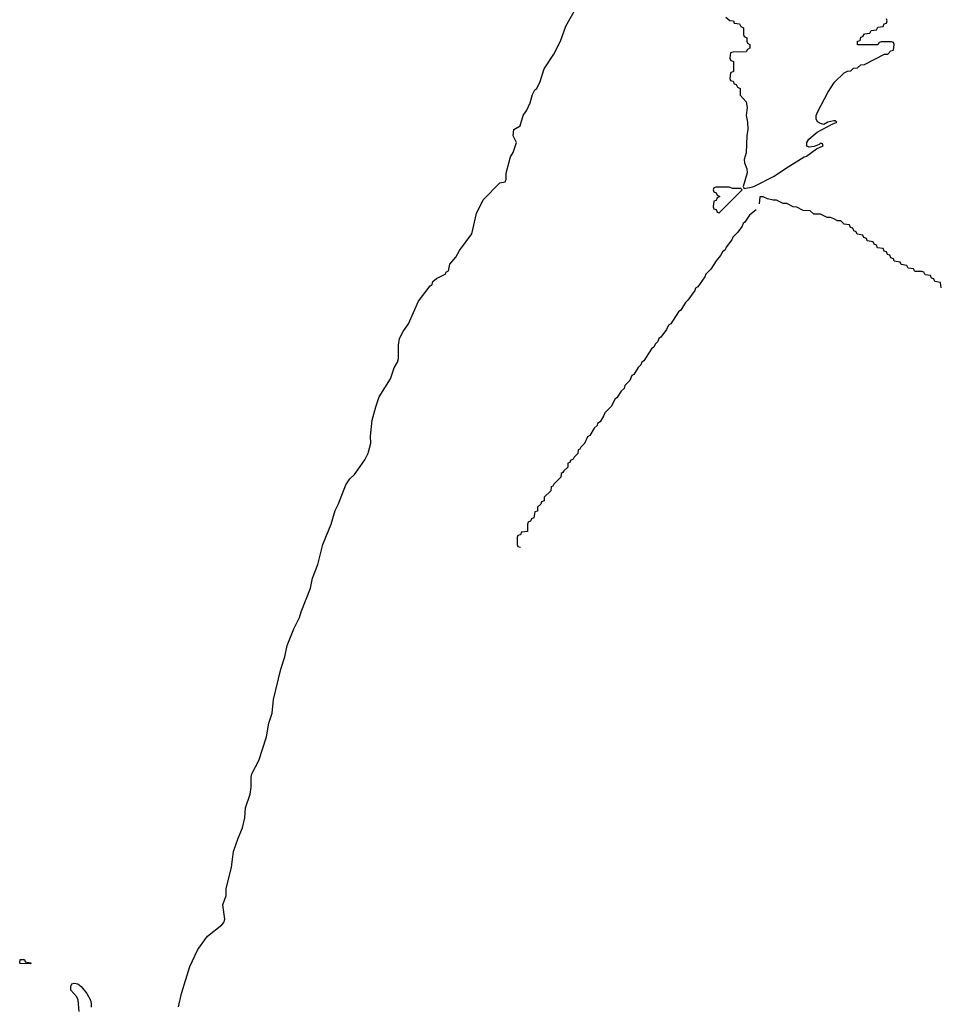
# Model space of a CAD drawing. Header units: inches. Extents: x 2112843 to 2323771, y 35243 to 209174.
# Tile 57 of 83: x 2305646 to 2311106, y 69126 to 74958. Entities that reach past the tile are written whole.
import ezdxf

# ---------------------------------------------------------------- set-up
doc = ezdxf.new("R2010")
doc.units = ezdxf.units.IN
doc.header["$MEASUREMENT"] = 0
for name, color, linetype in [('C3006', 7, 'Continuous'), ('C3007', 7, 'Continuous'), ('C3017', 7, 'Continuous')]:
    doc.layers.add(name, color=color, linetype=linetype)

msp = doc.modelspace()

# ---------------------------------------------------------------- linework, layer by layer
at = {"layer": 'C3006', "color": 6}
for points in [[(2306587.3, 69110), (2306605.6, 69190), (2306654.7, 69350), (2306700.7, 69450), (2306759.3, 69530), (2306844.5, 69595.5), (2306855.3, 69610), (2306862, 69630), (2306850, 69714), (2306869, 69770), (2306869, 69810), (2306901.6, 69938.4), (2306909.3, 70000)], [(2305998, 69082), (2305992.7, 69150), (2305984, 69170), (2305949.5, 69209.5), (2305949, 69230), (2305954, 69246), (2305969.2, 69250.8), (2305990, 69247.3), (2306010.4, 69230.4), (2306044, 69190), (2306066, 69150), (2306070.4, 69129.6), (2306070, 69108)]]:
    msp.add_lwpolyline(points, dxfattribs=at)
msp.add_lwpolyline([(2305710, 69366), (2305650, 69368), (2305646, 69370), (2305648, 69390), (2305674, 69390), (2305678, 69378), (2305710, 69372), (2305714, 69370)], close=True, dxfattribs=at)
at = {"layer": 'C3007', "color": 6}
for points in [[(2306909.3, 70000), (2306913, 70030), (2306939.7, 70110), (2306965.4, 70170), (2306979.1, 70230), (2306984.7, 70290), (2307012.2, 70370), (2307017.7, 70410), (2307016.4, 70470), (2307021, 70490), (2307062, 70570), (2307108.1, 70710), (2307121.7, 70790), (2307141.5, 70850), (2307150, 70931), (2307193.3, 71110), (2307216.5, 71183.5), (2307230, 71250.6), (2307269.8, 71350), (2307303.7, 71416.3), (2307312.6, 71450), (2307369.8, 71590), (2307381.4, 71650), (2307412.6, 71730), (2307442, 71850), (2307491.2, 71970), (2307514.7, 72050), (2307535.6, 72090), (2307577.6, 72202.4), (2307602, 72238), (2307630, 72264), (2307650, 72290.8), (2307690, 72351), (2307710, 72391), (2307725.6, 72450), (2307723.6, 72490), (2307735.1, 72584.9), (2307755.1, 72664.9), (2307775.6, 72724.4), (2307842.9, 72830), (2307864.8, 72895.2), (2307885.2, 72930), (2307889.4, 72950.6), (2307889.6, 73030.4), (2307896.2, 73070), (2307917, 73110), (2307950, 73156), (2308009.3, 73290), (2308078, 73382), (2308088.7, 73390), (2308093.6, 73406.4), (2308114.6, 73425.4), (2308166, 73450), (2308175.3, 73464.7), (2308186, 73470), (2308195.3, 73510), (2308230, 73551.3), (2308252, 73590), (2308325.1, 73690), (2308351.8, 73810), (2308392.7, 73890), (2308490, 73992), (2308522, 73998), (2308527.3, 74012.7), (2308528.8, 74048.9), (2308545.1, 74114.9), (2308554.1, 74145.8), (2308570, 74171), (2308589.5, 74230), (2308569.2, 74270), (2308572.9, 74307.1), (2308611.8, 74330), (2308629.3, 74390), (2308650, 74421), (2308670, 74466), (2308684.4, 74515.6), (2308698.7, 74541.3), (2308710, 74551), (2308730, 74591.3), (2308752.7, 74667.3), (2308810, 74754), (2308850, 74831), (2308881.3, 74918.7), (2308932.8, 75010)], [(2309830, 74972), (2309852.7, 74952.7), (2309874, 74950), (2309878, 74938), (2309910, 74934), (2309918, 74918), (2309934, 74910), (2309934, 74870), (2309938, 74858), (2309954, 74850), (2309954, 74830), (2309958, 74818), (2309972, 74810), (2309972, 74790), (2309958, 74782), (2309950, 74768), (2309870, 74766), (2309858, 74762), (2309854, 74730), (2309858, 74718), (2309874, 74710), (2309874, 74650), (2309858, 74642), (2309854, 74610), (2309858, 74598), (2309872.7, 74592.7), (2309878, 74578), (2309890, 74574), (2309898, 74558), (2309914, 74550), (2309914, 74510), (2309950, 74472), (2309956.8, 74436.8), (2309950.6, 74390), (2309958, 74350), (2309959.3, 74310), (2309953, 74270), (2309950.4, 74170), (2309938, 74130), (2309939.1, 74110), (2309953.8, 74073.8), (2309956.4, 74050), (2309932, 73970), (2309938, 73958), (2309990, 73967.3), (2310000, 73972.3)], [(2310000, 73823.8), (2309970, 73799), (2309942.5, 73757.5), (2309931.3, 73750), (2309925.5, 73734.5), (2309900.7, 73699.3), (2309871.3, 73670), (2309865.8, 73654.2), (2309831.3, 73610), (2309824.9, 73595.1), (2309810, 73582), (2309798.5, 73561.5), (2309771.3, 73530), (2309739.8, 73480.2), (2309711.3, 73450), (2309705.5, 73434.5), (2309664, 73376), (2309650, 73368), (2309645.5, 73354.5), (2309604.5, 73295.5), (2309590, 73282), (2309563.5, 73236.5), (2309550, 73228), (2309503.5, 73156.5), (2309490, 73148), (2309477.3, 73122.7), (2309443.5, 73076.5), (2309432, 73070), (2309427.5, 73052.5), (2309410, 73035.3), (2309402, 73018), (2309390, 73008), (2309342.8, 72937.2), (2309332, 72930), (2309326.8, 72913.2), (2309310, 72898), (2309283.5, 72856.5), (2309272, 72850), (2309259.8, 72820.2), (2309232, 72790), (2309226.4, 72773.6), (2309210, 72758), (2309182.8, 72717.2), (2309172, 72710), (2309151.3, 72668.7), (2309112, 72630), (2309107.1, 72612.9), (2309084.7, 72575.3), (2309070, 72566), (2309066.4, 72553.6), (2309050, 72538), (2309024.7, 72495.3), (2309010, 72486), (2308992.7, 72447.3), (2308970, 72426), (2308965.4, 72414.6), (2308954, 72410), (2308952.7, 72387.3), (2308930, 72366), (2308924.7, 72355.3), (2308910, 72346), (2308905.4, 72334.6), (2308894, 72330), (2308892.7, 72307.3), (2308870, 72286), (2308864.7, 72275.3), (2308854, 72270), (2308852.7, 72247.3), (2308810, 72206), (2308804.7, 72195.3), (2308794, 72190), (2308792.7, 72167.3), (2308754, 72130), (2308752.7, 72107.3), (2308738, 72102), (2308732.7, 72087.3), (2308714, 72070), (2308712.7, 72047.3), (2308698, 72042), (2308692.7, 72007.3), (2308678, 72002), (2308672.7, 71987.3), (2308658, 71982), (2308654, 71970), (2308654, 71926), (2308618, 71922), (2308612.7, 71907.3), (2308598, 71902), (2308594, 71890), (2308594, 71850), (2308598, 71838), (2308613, 71833)]]:
    msp.add_lwpolyline(points, dxfattribs=at)
msp.add_lwpolyline([(2309850, 73966), (2309770, 73966), (2309758, 73962), (2309754, 73950), (2309758, 73938), (2309772.7, 73932.7), (2309778, 73918), (2309794, 73910), (2309778, 73902), (2309772.7, 73887.3), (2309758, 73882), (2309754, 73850), (2309758, 73838), (2309772.7, 73832.7), (2309778, 73818), (2309790, 73814), (2309926, 73950), (2309918, 73958), (2309870, 73958)], close=True, dxfattribs=at)
at = {"layer": 'C3017', "color": 6}
msp.add_line((2310010, 73832), (2310000, 73823.8), dxfattribs=at)
for points in [[(2310000, 73972.3), (2310115.1, 74030), (2310182.8, 74077.2), (2310294.2, 74145.8), (2310308, 74150), (2310367.3, 74192.7), (2310406, 74210), (2310402, 74222), (2310390, 74226), (2310382, 74218), (2310352.7, 74207.3), (2310323.1, 74203.1), (2310309.3, 74209.3), (2310309.4, 74230), (2310321.2, 74250), (2310370, 74290.7), (2310460.2, 74339.8), (2310488, 74350), (2310479, 74359), (2310470, 74359), (2310434, 74350), (2310410, 74337.2), (2310390, 74342.7), (2310373.4, 74353.4), (2310364.5, 74370), (2310365.1, 74390), (2310373.3, 74410), (2310433.6, 74526.4), (2310472.5, 74587.5), (2310530, 74642), (2310550, 74652), (2310570, 74654), (2310586, 74670), (2310610, 74672), (2310629.1, 74690.9), (2310650, 74692), (2310770, 74754), (2310790, 74754), (2310807.3, 74772.7), (2310822, 74778), (2310826, 74810), (2310822, 74822), (2310810, 74826), (2310750, 74826), (2310738, 74822), (2310730, 74808), (2310610, 74808), (2310608.7, 74830), (2310626, 74834), (2310630, 74854), (2310642, 74858), (2310650, 74874), (2310682, 74878), (2310690, 74894), (2310722, 74898), (2310730, 74914), (2310762, 74918), (2310767.3, 74932.7), (2310782, 74938), (2310786, 74950), (2310782, 74962)], [(2311106, 73370), (2311102, 73402), (2311067.3, 73407.3), (2311062, 73422), (2311047.3, 73427.3), (2311042, 73442), (2311010, 73446), (2311002, 73462), (2310990, 73466), (2310950, 73466), (2310942, 73482), (2310910, 73486), (2310902, 73502), (2310867.3, 73507.3), (2310862, 73522), (2310827.3, 73527.3), (2310822, 73542), (2310807.3, 73547.3), (2310802, 73562), (2310787.3, 73567.3), (2310782, 73582), (2310767.3, 73587.3), (2310762, 73602), (2310727.3, 73607.3), (2310722, 73622), (2310707.3, 73627.3), (2310702, 73642), (2310667.3, 73647.3), (2310662, 73662), (2310647.3, 73667.3), (2310642, 73682), (2310607.3, 73687.3), (2310602, 73702), (2310587.3, 73707.3), (2310582, 73722), (2310567.3, 73727.3), (2310562, 73742), (2310530, 73746), (2310510, 73766), (2310490, 73766), (2310470, 73778), (2310450, 73786), (2310430, 73786), (2310390, 73806), (2310350, 73806), (2310330, 73826), (2310288.4, 73828.4), (2310250, 73848), (2310228.4, 73848.4), (2310190, 73868), (2310168.4, 73868.4), (2310130, 73888), (2310110, 73888), (2310076.4, 73896.4), (2310050, 73908), (2310030, 73908), (2310027.4, 73867.4)]]:
    msp.add_lwpolyline(points, dxfattribs=at)

doc.saveas('drawing.dxf')
